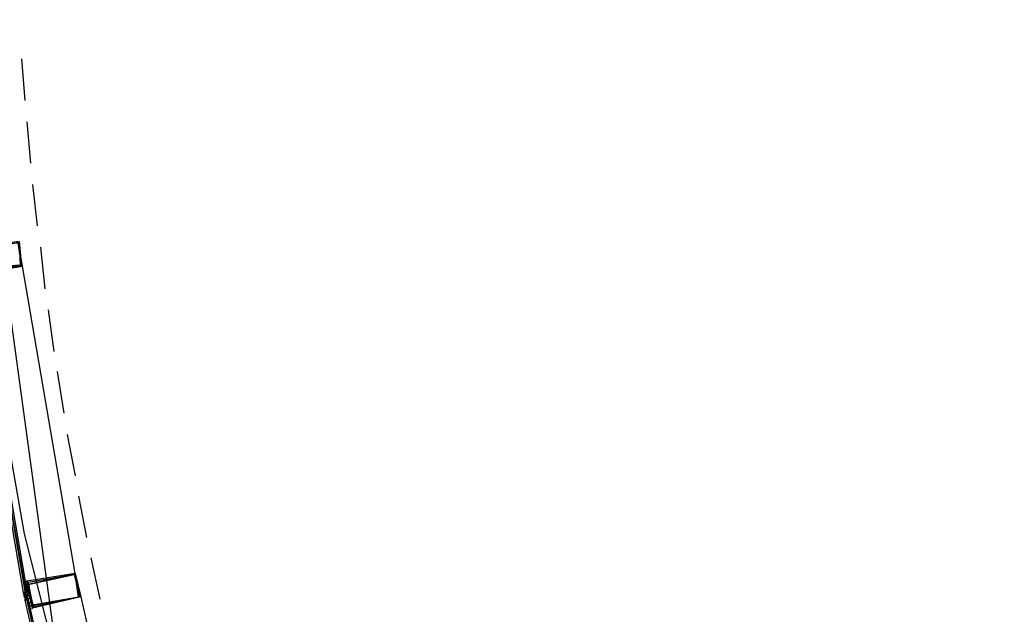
# Model space of a CAD drawing. Header units: feet. Extents: x -79 to 198, y -22 to 181.
# Tile 42 of 203: x 14 to 26, y 51 to 58. Entities that reach past the tile are written whole.
import ezdxf

# ---------------------------------------------------------------- set-up
doc = ezdxf.new("R2010")
doc.units = ezdxf.units.FT
doc.layers.add('A-AREA-COMUN', color=252, linetype='CONTINUOUS')
doc.layers.add('A-LINEA', color=7, linetype='CONTINUOUS')

msp = doc.modelspace()

# ---------------------------------------------------------------- linework, layer by layer
at = {"layer": 'A-AREA-COMUN'}
msp.add_lwpolyline([(13.952, 54.4889), (14.432, 51.7689), (16.48, 43.68), (16.72, 43.52), (16.72, 42.9156), (17.84, 39.7156), (18.048, 39.68), (18.08, 39.04), (19.392, 36), (20.16, 36), (20.288, 35.52), (20.56, 35.4844), (20.608, 34.8444), (20.832, 34.8444), (20.992, 34.5244), (23.2, 35.8044), (24.32, 35.8044), (26.592, 35.1644)], dxfattribs=at)
at = {"layer": 'A-LINEA'}
for p, q in [((13.4295, 60.4861), (15.0699, 48.4987)), ((14.4, 57.4178), (14.44, 56.9244)), ((14.4667, 56.6711), (14.5067, 56.1778)), ((14.5333, 55.9244), (14.5867, 55.4311)), ((14.6267, 55.1778), (14.68, 54.6844)), ((15.04, 51.2978), (14.4133, 54.9511)), ((14.72, 54.4311), (14.7867, 53.9378)), ((14.8267, 53.6978), (14.9067, 53.2044)), ((14.9467, 52.9511), (15.04, 52.4578)), ((15.08, 52.2178), (15.1733, 51.7244)), ((15.2267, 51.4844), (15.3333, 50.9911)), ((14.44, 51.1911), (14.44, 51.1911)), ((14.4533, 51.1911), (14.4533, 51.1911)), ((14.4667, 51.1911), (14.4667, 51.1911)), ((14.4267, 51.0711), (14.4267, 51.0711)), ((14.4267, 51.0711), (14.44, 51.0578)), ((14.4267, 51.0711), (14.4267, 51.0711)), ((14.4267, 51.0711), (14.4267, 51.0711)), ((14.4267, 51.0711), (14.4267, 51.0711)), ((14.4267, 51.0711), (14.4267, 51.0711)), ((14.4267, 51.0711), (14.4267, 51.0711)), ((14.4267, 51.0711), (14.4267, 51.0578)), ((14.4267, 51.0578), (14.4267, 51.0711)), ((14.4267, 51.0711), (14.4267, 51.0711)), ((14.4267, 51.0711), (14.4267, 51.0711)), ((14.44, 51.0711), (14.44, 51.0711)), ((14.44, 51.0711), (14.44, 51.0711)), ((14.44, 51.0711), (14.44, 51.0711)), ((14.44, 51.0711), (14.44, 51.0711)), ((14.44, 51.0711), (14.44, 51.0711)), ((14.44, 51.0711), (14.44, 51.0711)), ((14.44, 51.0711), (14.44, 51.0711)), ((14.44, 51.0711), (14.44, 51.0711)), ((14.4533, 51.0711), (14.44, 51.0711)), ((14.44, 51.0711), (14.44, 51.0578)), ((14.44, 51.0578), (14.44, 51.0711)), ((14.44, 51.0711), (14.44, 51.0578)), ((14.44, 51.0578), (14.44, 51.0711)), ((14.44, 51.0711), (14.44, 51.0711)), ((14.44, 51.0711), (14.44, 51.0711)), ((14.44, 51.0711), (14.44, 51.0711)), ((14.44, 51.0711), (14.44, 51.0711)), ((14.44, 51.0711), (14.44, 51.0711)), ((14.44, 51.0711), (14.44, 51.0711)), ((14.44, 51.0711), (14.4533, 51.0711)), ((14.44, 51.0711), (14.44, 51.0711)), ((14.44, 51.0711), (14.44, 51.0711)), ((14.44, 51.0711), (14.44, 51.0711)), ((14.44, 51.0711), (14.44, 51.0711)), ((14.44, 51.0711), (14.4533, 51.0711)), ((14.44, 51.0711), (14.44, 51.0711)), ((14.44, 51.0711), (14.44, 51.0711)), ((14.44, 51.0711), (14.44, 51.0711)), ((14.44, 51.0711), (14.4533, 51.0711)), ((14.4533, 51.0844), (14.4533, 51.0844)), ((14.4667, 51.0711), (14.4533, 51.0711)), ((14.4533, 51.0711), (14.4533, 51.0711)), ((14.4533, 51.0711), (14.4533, 51.0711)), ((14.4533, 51.0711), (14.4533, 51.0711)), ((14.4533, 51.0711), (14.4533, 51.0711)), ((14.4533, 51.0711), (14.4533, 51.0711)), ((14.4533, 51.0711), (14.4533, 51.0578)), ((14.4533, 51.0711), (14.4533, 51.0711)), ((14.4533, 51.0711), (14.4533, 51.0711)), ((14.4533, 51.0711), (14.4533, 51.0711)), ((14.4533, 51.0711), (14.4533, 51.0711)), ((14.4667, 51.0711), (14.4533, 51.0711)), ((14.4533, 51.0711), (14.4533, 51.0711)), ((14.4667, 51.0711), (14.4533, 51.0711)), ((14.4533, 51.0711), (14.4533, 51.0711)), ((14.4533, 51.0711), (14.4533, 51.0711)), ((14.4533, 51.0711), (14.4533, 51.0711)), ((14.4533, 51.0711), (14.4533, 51.0711)), ((14.4533, 51.0578), (14.4533, 51.0711)), ((14.4533, 51.0711), (14.4533, 51.0711)), ((14.4533, 51.0711), (14.4533, 51.0711)), ((14.4667, 51.0844), (14.4667, 51.0711)), ((14.4667, 51.0844), (14.4667, 51.0711)), ((14.4667, 51.0711), (14.4667, 51.0844)), ((14.4667, 51.0711), (14.4667, 51.0711)), ((14.4667, 51.0711), (14.4667, 51.0711)), ((14.4667, 51.0711), (14.4667, 51.0711)), ((14.4667, 51.0711), (14.4667, 51.0711)), ((14.4667, 51.0711), (14.4667, 51.0711)), ((14.4267, 51.0578), (14.4267, 51.0578)), ((14.4267, 51.0578), (14.4267, 51.0578)), ((14.4267, 51.0578), (14.4267, 51.0578)), ((14.4267, 51.0578), (14.44, 51.0578)), ((14.4267, 51.0578), (14.44, 51.0578)), ((14.4267, 51.0578), (14.44, 51.0444)), ((14.4267, 51.0578), (14.4267, 51.0578)), ((14.4267, 51.0578), (14.44, 51.0578)), ((14.4267, 51.0578), (14.4267, 51.0578)), ((14.4267, 51.0444), (14.44, 51.0311)), ((14.4387, 51.0097), (14.4289, 51.0669)), ((14.4528, 50.9745), (14.4398, 51.031)), ((14.44, 51.0578), (14.44, 51.0578)), ((14.44, 51.0578), (14.44, 51.0578)), ((14.44, 51.0578), (14.44, 51.0578)), ((14.44, 51.0578), (14.44, 51.0578)), ((14.44, 51.0578), (14.44, 51.0578)), ((14.44, 51.0578), (14.44, 51.0578)), ((14.44, 51.0578), (14.44, 51.0578)), ((14.44, 51.0578), (14.44, 51.0578)), ((14.44, 51.0578), (14.44, 51.0578)), ((14.44, 51.0578), (14.44, 51.0578)), ((14.44, 51.0578), (14.44, 51.0578)), ((14.44, 51.0578), (14.44, 51.0578)), ((14.44, 51.0578), (14.44, 51.0578)), ((14.44, 51.0578), (14.44, 51.0578)), ((14.44, 51.0578), (14.44, 51.0578)), ((14.44, 51.0578), (14.44, 51.0578)), ((14.44, 51.0578), (14.44, 51.0578)), ((14.44, 51.0578), (14.44, 51.0578)), ((14.44, 51.0578), (14.44, 51.0578)), ((14.44, 51.0578), (14.44, 51.0578)), ((14.44, 51.0578), (14.44, 51.0578)), ((14.44, 51.0578), (14.44, 51.0578)), ((14.44, 51.0578), (14.44, 51.0578)), ((14.44, 51.0578), (14.44, 51.0578)), ((14.44, 51.0578), (14.44, 51.0578)), ((14.44, 51.0578), (14.44, 51.0578)), ((14.44, 51.0444), (14.44, 51.0578)), ((14.44, 51.0578), (14.44, 51.0578)), ((14.44, 51.0444), (14.44, 51.0578)), ((14.44, 51.0578), (14.44, 51.0578)), ((14.44, 51.0444), (14.44, 51.0444)), ((14.44, 51.0311), (14.44, 51.0444)), ((14.44, 51.0311), (14.44, 51.0444)), ((14.44, 51.0444), (14.44, 51.0311)), ((14.44, 51.0444), (14.44, 51.0444)), ((14.44, 51.0444), (14.44, 51.0444)), ((14.44, 51.0444), (14.44, 51.0444)), ((14.44, 51.0444), (14.44, 51.0444)), ((14.44, 51.0444), (14.44, 51.0444)), ((14.44, 51.0444), (14.44, 51.0444)), ((14.44, 51.0444), (14.44, 51.0444)), ((14.44, 51.0444), (14.44, 51.0444)), ((14.44, 51.0444), (14.4533, 51.0444)), ((14.44, 51.0444), (14.44, 51.0444)), ((14.44, 51.0444), (14.44, 51.0444)), ((14.44, 51.0444), (14.44, 51.0444)), ((14.44, 51.0444), (14.44, 51.0444)), ((14.44, 51.0444), (14.44, 51.0444)), ((14.44, 51.0444), (14.44, 51.0444)), ((14.44, 51.0444), (14.44, 51.0444)), ((14.44, 51.0444), (14.44, 51.0444)), ((14.44, 51.0444), (14.44, 51.0444)), ((14.44, 51.0444), (14.44, 51.0444)), ((14.44, 51.0444), (14.44, 51.0444)), ((14.44, 51.0444), (14.44, 51.0444)), ((14.44, 51.0444), (14.44, 51.0444)), ((14.44, 51.0444), (14.44, 51.0444)), ((14.44, 51.0444), (14.4533, 51.0444)), ((14.44, 51.0444), (14.44, 51.0444)), ((14.44, 51.0444), (14.44, 51.0444)), ((14.44, 51.0444), (14.44, 51.0444)), ((14.44, 51.0444), (14.44, 51.0444)), ((14.44, 51.0444), (14.44, 51.0444)), ((14.44, 51.0444), (14.44, 51.0444)), ((14.44, 51.0311), (14.44, 51.0311)), ((14.44, 51.0311), (14.44, 51.0311)), ((14.44, 51.0311), (14.44, 51.0311)), ((14.44, 51.0311), (14.44, 51.0311)), ((14.44, 51.0311), (14.44, 51.0311)), ((14.44, 51.0311), (14.44, 51.0311)), ((14.44, 51.0311), (14.44, 51.0311)), ((14.44, 51.0311), (14.44, 51.0311)), ((14.44, 51.0178), (14.44, 51.0311)), ((14.44, 51.0311), (14.44, 51.0311)), ((14.44, 51.0311), (14.44, 51.0311)), ((14.44, 51.0311), (14.44, 51.0311)), ((14.44, 51.0311), (14.44, 51.0311)), ((14.44, 51.0311), (14.44, 51.0311)), ((14.44, 51.0311), (14.44, 51.0311)), ((14.44, 51.0311), (14.44, 51.0311)), ((14.44, 51.0311), (14.44, 51.0311)), ((14.44, 51.0311), (14.4533, 51.0311)), ((14.44, 51.0311), (14.44, 51.0311)), ((14.44, 51.0311), (14.4533, 51.0311)), ((14.44, 51.0311), (14.44, 51.0311)), ((14.44, 51.0311), (14.44, 51.0311)), ((14.44, 51.0311), (14.44, 51.0311)), ((14.44, 51.0311), (14.44, 51.0311)), ((14.44, 51.0311), (14.44, 51.0311)), ((14.44, 51.0311), (14.44, 51.0311)), ((14.44, 51.0311), (14.44, 51.0311)), ((14.44, 51.0311), (14.44, 51.0311)), ((14.44, 51.0311), (14.44, 51.0311)), ((14.44, 51.0311), (14.4533, 51.0311)), ((14.44, 51.0311), (14.44, 51.0311)), ((14.44, 51.0311), (14.44, 51.0311)), ((14.4533, 51.0311), (14.44, 51.0178)), ((14.44, 51.0311), (14.44, 51.0311)), ((14.44, 51.0311), (14.44, 51.0311)), ((14.44, 51.0311), (14.44, 51.0311)), ((14.44, 51.0311), (14.44, 51.0311)), ((14.44, 51.0311), (14.44, 51.0311)), ((14.44, 51.0311), (14.44, 51.0311)), ((14.44, 51.0311), (14.44, 51.0311)), ((14.44, 51.0311), (14.44, 51.0311)), ((14.44, 51.0311), (14.44, 51.0311)), ((14.44, 51.0311), (14.44, 51.0311)), ((14.44, 51.0311), (14.4533, 51.0311)), ((14.44, 51.0311), (14.4533, 51.0311)), ((14.44, 51.0311), (14.44, 51.0311)), ((14.44, 51.0311), (14.4533, 51.0311)), ((14.44, 51.0311), (14.4533, 51.0311)), ((14.44, 51.0311), (14.44, 51.0311)), ((14.44, 51.0311), (14.44, 51.0311)), ((14.44, 51.0311), (14.44, 51.0311)), ((14.44, 51.0311), (14.44, 51.0311)), ((14.44, 51.0311), (14.44, 51.0311)), ((14.44, 51.0178), (14.44, 51.0311)), ((14.44, 51.0178), (14.44, 51.0311)), ((14.44, 51.0044), (14.44, 51.0178)), ((14.44, 51.0178), (14.44, 51.0178)), ((14.44, 51.0178), (14.44, 51.0178)), ((14.44, 51.0178), (14.44, 51.0178)), ((14.44, 51.0178), (14.44, 51.0178)), ((14.44, 51.0178), (14.44, 51.0178)), ((14.44, 51.0178), (14.44, 51.0178)), ((14.44, 51.0178), (14.44, 51.0178)), ((14.44, 51.0178), (14.44, 51.0178)), ((14.44, 51.0178), (14.44, 51.0178)), ((14.44, 51.0178), (14.44, 51.0178)), ((14.44, 51.0178), (14.4533, 51.0178)), ((14.44, 51.0178), (14.44, 51.0178)), ((14.44, 51.0178), (14.44, 51.0178)), ((14.44, 51.0178), (14.44, 51.0178)), ((14.44, 51.0178), (14.44, 51.0178)), ((14.44, 51.0178), (14.44, 51.0178)), ((14.44, 51.0178), (14.44, 51.0178)), ((14.44, 51.0178), (14.44, 51.0178)), ((14.44, 51.0178), (14.44, 51.0178)), ((14.44, 51.0044), (14.44, 51.0044)), ((14.4533, 51.0044), (14.44, 51.0044)), ((14.44, 51.0044), (14.44, 51.0044)), ((14.44, 51.0044), (14.44, 51.0044)), ((14.44, 51.0044), (14.44, 51.0044)), ((14.44, 51.0044), (14.44, 51.0044)), ((14.44, 51.0044), (14.4533, 51.0044)), ((14.44, 51.0044), (14.44, 51.0044)), ((14.44, 51.0044), (14.44, 51.0044)), ((14.44, 51.0044), (14.4533, 51.0044)), ((14.44, 51.0044), (14.44, 51.0044)), ((14.44, 51.0044), (14.44, 51.0044)), ((14.44, 51.0044), (14.4533, 51.0044)), ((14.44, 51.0044), (14.44, 51.0044)), ((14.44, 51.0044), (14.44, 51.0044)), ((14.44, 51.0044), (14.4533, 51.0044)), ((14.44, 51.0044), (14.4533, 51.0044)), ((14.44, 50.9911), (14.44, 50.9911)), ((14.44, 50.9911), (14.44, 50.9911)), ((14.44, 50.9911), (14.4533, 50.9911)), ((14.44, 50.9911), (14.44, 50.9911)), ((14.44, 50.9911), (14.44, 50.9911)), ((14.44, 50.9911), (14.44, 50.9911)), ((14.44, 50.9911), (14.4533, 50.9911)), ((14.44, 50.9911), (14.44, 50.9911)), ((14.44, 50.9911), (14.44, 50.9911)), ((14.44, 50.9911), (14.44, 50.9911)), ((14.44, 50.9911), (14.44, 50.9911)), ((14.4533, 51.0578), (14.4533, 51.0444)), ((14.4533, 51.0578), (14.4533, 51.0578)), ((14.4533, 51.0578), (14.4533, 51.0578)), ((14.4533, 51.0578), (14.4533, 51.0578)), ((14.4533, 51.0578), (14.4533, 51.0578)), ((14.4533, 51.0578), (14.4533, 51.0578)), ((14.4533, 51.0578), (14.4533, 51.0578)), ((14.4533, 51.0578), (14.4533, 51.0578)), ((14.4533, 51.0578), (14.4533, 51.0578)), ((14.4533, 51.0578), (14.4533, 51.0578)), ((14.4533, 51.0578), (14.4533, 51.0578)), ((14.4533, 51.0578), (14.4533, 51.0578)), ((14.4533, 51.0578), (14.4533, 51.0578)), ((14.4533, 51.0578), (14.4533, 51.0578)), ((14.4533, 51.0578), (14.4533, 51.0578)), ((14.4533, 51.0578), (14.4533, 51.0578)), ((14.4533, 51.0578), (14.4533, 51.0578)), ((14.4533, 51.0578), (14.4533, 51.0578)), ((14.4533, 51.0578), (14.4533, 51.0578)), ((14.4533, 51.0578), (14.4533, 51.0578)), ((14.4533, 51.0578), (14.4533, 51.0578)), ((14.4533, 51.0578), (14.4533, 51.0578)), ((14.4533, 51.0578), (14.4533, 51.0578)), ((14.4533, 51.0578), (14.4533, 51.0578)), ((14.4533, 51.0578), (14.4533, 51.0578)), ((14.4533, 51.0578), (14.4533, 51.0578)), ((14.4533, 51.0444), (14.4533, 51.0444)), ((14.4533, 51.0444), (14.4533, 51.0444)), ((14.4533, 51.0444), (14.4533, 51.0444)), ((14.4533, 51.0444), (14.4533, 51.0444)), ((14.4533, 51.0444), (14.4533, 51.0444)), ((14.4533, 51.0444), (14.4533, 51.0444)), ((14.4533, 51.0444), (14.4533, 51.0444)), ((14.4533, 51.0444), (14.4533, 51.0444)), ((14.4533, 51.0444), (14.4533, 51.0444)), ((14.4533, 51.0444), (14.4533, 51.0444)), ((14.4533, 51.0444), (14.4533, 51.0444)), ((14.4533, 51.0444), (14.4533, 51.0444)), ((14.4533, 51.0444), (14.4533, 51.0444)), ((14.4533, 51.0444), (14.4667, 51.0444)), ((14.4533, 51.0444), (14.4667, 51.0444)), ((14.4533, 51.0444), (14.4533, 51.0444)), ((14.4533, 51.0444), (14.4533, 51.0444)), ((14.4533, 51.0444), (14.4533, 51.0444)), ((14.4533, 51.0444), (14.4533, 51.0444)), ((14.4533, 51.0444), (14.4533, 51.0444)), ((14.4533, 51.0444), (14.4533, 51.0444)), ((14.4533, 51.0444), (14.4533, 51.0444)), ((14.4533, 51.0444), (14.4533, 51.0444)), ((14.4533, 51.0444), (14.4533, 51.0444)), ((14.4533, 51.0444), (14.4533, 51.0444)), ((14.4533, 51.0444), (14.4533, 51.0444)), ((14.4533, 51.0444), (14.4533, 51.0444)), ((14.4533, 51.0444), (14.4533, 51.0444)), ((14.4533, 51.0444), (14.4533, 51.0444)), ((14.4533, 51.0444), (14.4533, 51.0444)), ((14.4533, 51.0444), (14.4533, 51.0444)), ((14.4533, 51.0444), (14.4533, 51.0444)), ((14.4533, 51.0444), (14.4533, 51.0444)), ((14.4533, 51.0444), (14.4533, 51.0444)), ((14.4533, 51.0444), (14.4533, 51.0444)), ((14.4533, 51.0444), (14.4533, 51.0444)), ((14.4533, 51.0444), (14.4533, 51.0444)), ((14.4533, 51.0311), (14.4533, 51.0444)), ((14.4533, 51.0444), (14.4533, 51.0444)), ((14.4533, 51.0311), (14.4533, 51.0444)), ((14.4533, 51.0444), (14.4533, 51.0444)), ((14.4533, 51.0311), (14.4533, 51.0311)), ((14.4667, 51.0311), (14.4533, 51.0311)), ((14.4533, 51.0311), (14.4533, 51.0311)), ((14.4533, 51.0311), (14.4533, 51.0311)), ((14.4533, 51.0311), (14.4533, 51.0311)), ((14.4533, 51.0311), (14.4533, 51.0311)), ((14.4533, 51.0311), (14.4533, 51.0311)), ((14.4533, 51.0311), (14.4533, 51.0311)), ((14.4533, 51.0178), (14.4533, 51.0311)), ((14.4533, 51.0311), (14.4533, 51.0311)), ((14.4533, 51.0311), (14.4533, 51.0311)), ((14.4533, 51.0311), (14.4533, 51.0311)), ((14.4533, 51.0311), (14.4533, 51.0311)), ((14.4533, 51.0311), (14.4533, 51.0311)), ((14.4533, 51.0311), (14.4533, 51.0311)), ((14.4533, 51.0178), (14.4533, 51.0311)), ((14.4533, 51.0311), (14.4533, 51.0311)), ((14.4533, 51.0178), (14.4533, 51.0311)), ((14.4533, 51.0178), (14.4533, 51.0311)), ((14.4533, 51.0311), (14.4533, 51.0311)), ((14.4533, 51.0311), (14.4533, 51.0311)), ((14.4533, 51.0311), (14.4533, 51.0311)), ((14.4533, 51.0311), (14.4533, 51.0311)), ((14.4533, 51.0311), (14.4533, 51.0311)), ((14.4533, 51.0311), (14.4533, 51.0311)), ((14.4533, 51.0311), (14.4533, 51.0311)), ((14.4533, 51.0311), (14.4533, 51.0311)), ((14.4533, 51.0311), (14.4533, 51.0311)), ((14.4533, 51.0311), (14.4533, 51.0311)), ((14.4533, 51.0311), (14.4533, 51.0311)), ((14.4533, 51.0311), (14.4533, 51.0311)), ((14.4533, 51.0311), (14.4533, 51.0311)), ((14.4533, 51.0311), (14.4533, 51.0311)), ((14.4533, 51.0311), (14.4533, 51.0311)), ((14.4533, 51.0311), (14.4533, 51.0311)), ((14.4533, 51.0311), (14.4533, 51.0311)), ((14.4533, 51.0311), (14.4533, 51.0311)), ((14.4533, 51.0311), (14.4533, 51.0311)), ((14.4533, 51.0311), (14.4533, 51.0311)), ((14.4533, 51.0311), (14.4533, 51.0178)), ((14.4533, 51.0311), (14.4533, 51.0178)), ((14.4533, 51.0311), (14.4533, 51.0311)), ((14.4533, 51.0311), (14.4533, 51.0178)), ((14.4533, 51.0311), (14.4533, 51.0311)), ((14.4533, 51.0311), (14.4667, 51.0311)), ((14.4533, 51.0311), (14.4533, 51.0311)), ((14.4533, 51.0311), (14.4533, 51.0311)), ((14.4533, 51.0311), (14.4533, 51.0311)), ((14.4533, 51.0311), (14.4533, 51.0311)), ((14.4533, 51.0311), (14.4533, 51.0311)), ((14.4533, 51.0178), (14.4533, 51.0178)), ((14.4533, 51.0178), (14.4533, 51.0178)), ((14.4533, 51.0178), (14.4533, 51.0178)), ((14.4533, 51.0178), (14.4533, 51.0178)), ((14.4533, 51.0178), (14.4533, 51.0178)), ((14.4533, 51.0178), (14.4533, 51.0178)), ((14.4533, 51.0178), (14.4533, 51.0178)), ((14.4533, 51.0178), (14.4533, 51.0178)), ((14.4533, 51.0178), (14.4533, 51.0178)), ((14.4533, 51.0178), (14.4533, 51.0178)), ((14.4533, 51.0178), (14.4533, 51.0178)), ((14.4533, 51.0178), (14.4533, 51.0178)), ((14.4533, 51.0178), (14.4533, 51.0178)), ((14.4533, 51.0178), (14.4533, 51.0178)), ((14.4533, 51.0178), (14.4533, 51.0178)), ((14.4533, 51.0178), (14.4533, 51.0178)), ((14.4533, 51.0178), (14.4533, 51.0178)), ((14.4533, 51.0178), (14.4533, 51.0178)), ((14.4533, 51.0178), (14.4667, 51.0178)), ((14.4533, 51.0178), (14.4533, 51.0178)), ((14.4533, 51.0178), (14.4667, 51.0178)), ((14.4533, 51.0178), (14.4533, 51.0178)), ((14.4533, 51.0178), (14.4533, 51.0178)), ((14.4533, 51.0178), (14.4533, 51.0178)), ((14.4533, 51.0178), (14.4533, 51.0178)), ((14.4533, 51.0178), (14.4533, 51.0178)), ((14.4533, 51.0178), (14.4533, 51.0178)), ((14.4533, 51.0178), (14.4533, 51.0178)), ((14.4533, 51.0178), (14.4533, 51.0044)), ((14.4533, 51.0178), (14.4533, 51.0044)), ((14.4533, 51.0178), (14.4533, 51.0178)), ((14.4533, 51.0178), (14.4533, 51.0044)), ((14.4533, 51.0178), (14.4533, 51.0044)), ((14.4533, 51.0178), (14.4533, 51.0178)), ((14.4533, 51.0178), (14.4533, 51.0178)), ((14.4533, 51.0178), (14.4533, 51.0178)), ((14.4533, 51.0178), (14.4533, 51.0178)), ((14.4533, 51.0178), (14.4533, 51.0178)), ((14.4533, 51.0178), (14.4533, 51.0178)), ((14.4533, 51.0044), (14.4533, 51.0044)), ((14.4533, 51.0044), (14.4533, 51.0044)), ((14.4533, 50.9911), (14.4533, 51.0044)), ((14.4533, 51.0044), (14.4533, 51.0044)), ((14.4533, 51.0044), (14.4533, 51.0044)), ((14.4667, 51.0044), (14.4533, 51.0044)), ((14.4533, 51.0044), (14.4533, 51.0044)), ((14.4533, 51.0044), (14.4533, 51.0044)), ((14.4533, 51.0044), (14.4533, 51.0044)), ((14.4533, 51.0044), (14.4533, 51.0044)), ((14.4533, 51.0044), (14.4533, 51.0044)), ((14.4533, 51.0044), (14.4533, 51.0044)), ((14.4667, 51.0044), (14.4533, 51.0044)), ((14.4533, 51.0044), (14.4533, 51.0044)), ((14.4533, 51.0044), (14.4533, 51.0044)), ((14.4533, 51.0044), (14.4533, 50.9911)), ((14.4533, 51.0044), (14.4533, 51.0044)), ((14.4533, 51.0044), (14.4533, 51.0044)), ((14.4533, 51.0044), (14.4533, 51.0044)), ((14.4533, 51.0044), (14.4533, 50.9911)), ((14.4533, 51.0044), (14.4533, 51.0044)), ((14.4533, 50.9911), (14.4533, 51.0044)), ((14.4533, 51.0044), (14.4533, 51.0044)), ((14.4533, 51.0044), (14.4533, 51.0044)), ((14.4533, 51.0044), (14.4533, 51.0044)), ((14.4533, 51.0044), (14.4533, 51.0044)), ((14.4533, 51.0044), (14.4533, 51.0044)), ((14.4667, 50.9911), (14.4533, 50.9911)), ((14.4533, 50.9911), (14.4533, 50.9911)), ((14.4533, 50.9911), (14.4533, 50.9911)), ((14.4533, 50.9911), (14.4533, 50.9911)), ((14.4533, 50.9911), (14.4533, 50.9911)), ((14.4533, 50.9911), (14.4533, 50.9911)), ((14.4533, 50.9911), (14.4533, 50.9911)), ((14.4533, 50.9911), (14.4533, 50.9911)), ((14.4533, 50.9911), (14.4533, 50.9911)), ((14.4533, 50.9911), (14.4533, 50.9911)), ((14.4533, 50.9911), (14.4533, 50.9911)), ((14.4533, 50.9911), (14.4533, 50.9911)), ((14.4533, 50.9911), (14.4533, 50.9911)), ((14.4533, 50.9911), (14.4667, 50.9911)), ((14.4533, 50.9911), (14.4533, 50.9911)), ((14.4533, 50.9911), (14.4533, 50.9911)), ((14.4533, 50.9911), (14.4533, 50.9911)), ((14.4533, 50.9911), (14.4533, 50.9911)), ((14.4533, 50.9911), (14.4533, 50.9911)), ((14.4533, 50.9911), (14.4533, 50.9911)), ((14.4533, 50.9911), (14.4533, 50.9911)), ((14.4533, 50.9911), (14.4667, 50.9911)), ((14.4667, 51.0444), (14.4667, 51.0444)), ((14.4667, 51.0444), (14.4667, 51.0444)), ((14.4667, 51.0444), (14.4667, 51.0444)), ((14.4667, 51.0444), (14.4667, 51.0444)), ((14.4667, 51.0444), (14.4667, 51.0444)), ((14.4667, 51.0444), (14.4667, 51.0444)), ((14.4667, 51.0444), (14.4667, 51.0444)), ((14.4667, 51.0444), (14.4667, 51.0444)), ((14.4667, 51.0311), (14.4667, 51.0311)), ((14.4667, 51.0311), (14.4667, 51.0311)), ((14.4667, 51.0311), (14.4667, 51.0311)), ((14.4667, 51.0311), (14.4667, 51.0311)), ((14.4667, 51.0311), (14.4667, 51.0311)), ((14.4667, 51.0311), (14.4667, 51.0311)), ((14.4667, 51.0311), (14.4667, 51.0311)), ((14.4667, 51.0311), (14.4667, 51.0311)), ((14.4667, 51.0311), (14.4667, 51.0311)), ((14.4667, 51.0311), (14.4667, 51.0311)), ((14.4667, 51.0311), (14.4667, 51.0311)), ((14.4667, 51.0311), (14.4667, 51.0311)), ((14.4667, 51.0311), (14.4667, 51.0311)), ((14.4667, 51.0311), (14.4667, 51.0311)), ((14.4667, 51.0311), (14.4667, 51.0311)), ((14.4667, 51.0044), (14.4667, 51.0178)), ((14.4667, 51.0044), (14.4667, 51.0044)), ((14.4667, 51.0044), (14.4667, 51.0044)), ((14.4667, 51.0044), (14.4667, 51.0044)), ((14.4667, 51.0044), (14.4667, 51.0044)), ((14.4667, 51.0044), (14.4667, 51.0044)), ((14.4667, 51.0044), (14.4667, 51.0044)), ((14.4667, 50.9911), (14.4667, 51.0044)), ((14.4667, 51.0044), (14.4667, 51.0044)), ((14.4667, 51.0044), (14.4667, 51.0044)), ((14.4667, 51.0044), (14.4667, 51.0044)), ((14.4667, 51.0044), (14.4667, 51.0044)), ((14.4667, 51.0044), (14.4667, 51.0044)), ((14.4667, 51.0044), (14.4667, 51.0044)), ((14.4667, 51.0044), (14.4667, 51.0044)), ((14.4667, 51.0044), (14.4667, 51.0044)), ((14.4667, 50.9911), (14.48, 51.0044)), ((14.4667, 51.0044), (14.4667, 51.0044)), ((14.4667, 51.0044), (14.4667, 51.0044)), ((14.4667, 51.0044), (14.4667, 51.0044)), ((14.4667, 51.0044), (14.4667, 51.0044)), ((14.4667, 51.0044), (14.4667, 50.9911)), ((14.4667, 51.0044), (14.4667, 51.0044)), ((14.4667, 51.0044), (14.4667, 51.0044)), ((14.4667, 51.0044), (14.4667, 50.9911)), ((14.4667, 51.0044), (14.4667, 51.0044)), ((14.4667, 51.0044), (14.4667, 51.0044)), ((14.4667, 51.0044), (14.4667, 51.0044)), ((14.4667, 51.0044), (14.4667, 51.0044)), ((14.4667, 51.0044), (14.4667, 51.0044)), ((14.4667, 51.0044), (14.4667, 51.0044)), ((14.4667, 50.9911), (14.4667, 50.9911)), ((14.4667, 50.9911), (14.4667, 50.9911)), ((14.4667, 50.9911), (14.4667, 50.9911)), ((14.4667, 50.9911), (14.4667, 50.9911)), ((14.4667, 50.9911), (14.4667, 50.9911)), ((14.4667, 50.9911), (14.4667, 50.9911)), ((14.4667, 50.9911), (14.4667, 50.9911)), ((14.48, 50.9911), (14.4667, 50.9911)), ((14.4667, 50.9911), (14.4667, 50.9911)), ((14.4667, 50.9911), (14.4667, 50.9911)), ((14.4667, 50.9911), (14.4667, 50.9911)), ((14.4667, 50.9911), (14.4667, 50.9911)), ((14.48, 51.0444), (14.48, 51.0444)), ((14.48, 51.0444), (14.48, 51.0444)), ((14.48, 51.0311), (14.48, 51.0311)), ((14.48, 51.0311), (14.48, 51.0311)), ((14.48, 51.0311), (14.48, 51.0311)), ((14.48, 51.0044), (14.48, 51.0044)), ((14.48, 50.9911), (14.48, 51.0044)), ((14.48, 50.9911), (14.48, 51.0044)), ((14.48, 51.0044), (14.48, 51.0044)), ((14.48, 50.9911), (14.48, 51.0044)), ((14.48, 50.9911), (14.48, 50.9911)), ((14.48, 50.9911), (14.48, 50.9911)), ((14.48, 50.9911), (14.48, 50.9911)), ((14.48, 50.9911), (14.48, 50.9911)), ((14.48, 50.9911), (14.48, 50.9911)), ((14.48, 50.9911), (14.48, 50.9911)), ((14.48, 50.9911), (14.48, 50.9911)), ((14.4933, 51.0044), (14.4933, 51.0044)), ((15.1067, 51.0178), (15.9333, 47.4044)), ((14.5067, 50.8711), (14.5067, 50.8711)), ((14.52, 50.9378), (14.52, 50.9378)), ((14.52, 50.9244), (14.52, 50.9244)), ((14.52, 50.9244), (14.52, 50.9244))]:
    msp.add_line(p, q, dxfattribs=at)
for points in [[(14.4133, 54.9511), (14.36, 55.2444), (13.7867, 55.1378), (13.84, 54.8578), (14.4133, 54.9511)], [(14.3733, 55.2444), (14.4, 54.9511), (13.8133, 54.9111), (13.8, 55.2044), (14.3733, 55.2444)], [(14.4, 54.9644), (14.36, 55.2311), (13.8, 55.1378), (13.8533, 54.8711), (14.4, 54.9644)], [(14.3733, 55.2311), (14.3867, 54.9644), (13.8267, 54.9244), (13.8133, 55.1911), (14.3733, 55.2311)], [(14.4267, 51.0711), (13.76, 54.9644), (13.7733, 54.9644), (14.44, 51.0844), (14.44, 51.0711), (14.4267, 51.0711)], [(14.4533, 51.0711), (14.4533, 51.0844), (13.7733, 54.9644), (13.7867, 54.9644), (13.8, 54.9644), (14.4667, 51.0844), (14.4533, 51.0711)], [(14.4533, 51.1644), (14.4533, 51.1644), (14.4533, 51.1644), (14.4533, 51.1644), (14.48, 51.1644), (14.48, 51.1644), (14.4667, 51.1778), (14.4667, 51.1778), (14.48, 51.1778), (14.48, 51.1778), (14.48, 51.1778), (14.48, 51.1911), (14.48, 51.1911), (14.48, 51.1911), (14.48, 51.1911), (14.48, 51.1911), (14.4667, 51.1911), (14.4667, 51.1911), (14.4667, 51.2044), (14.4667, 51.2044), (14.4533, 51.2044), (14.4533, 51.2044)], [(15.04, 51.2978), (15.1067, 51.0178), (14.5333, 50.8844), (14.4667, 51.1644), (15.04, 51.2978)], [(15.0933, 51.0178), (15.04, 51.2978), (14.4667, 51.2044), (14.52, 50.9111), (15.0933, 51.0178)], [(14.4667, 51.1778), (14.48, 51.1911), (14.48, 51.1911), (14.4667, 51.1911)], [(15.0267, 51.2844), (15.0933, 51.0178), (14.5467, 50.8978), (14.48, 51.1644), (15.0267, 51.2844)], [(15.08, 51.0178), (15.04, 51.2844), (14.48, 51.1911), (14.5333, 50.9244), (15.08, 51.0178)], [(14.4667, 51.0844), (14.4533, 51.0711), (14.4533, 51.0844), (14.44, 51.0844), (14.44, 51.0711), (14.4267, 51.0711)], [(14.4533, 51.1378), (14.4533, 51.1378), (14.4533, 51.1244), (14.4533, 51.1244), (14.48, 51.1244), (14.48, 51.1244), (14.4667, 51.1511), (14.4667, 51.1511), (14.48, 51.1511), (14.48, 51.1511), (14.48, 51.1511), (14.48, 51.1511), (14.48, 51.1511), (14.48, 51.1644), (14.48, 51.1644), (14.48, 51.1644), (14.4667, 51.1644), (14.4667, 51.1644), (14.4667, 51.1644), (14.4667, 51.1644), (14.44, 51.1644), (14.44, 51.1644), (14.44, 51.1644)], [(14.4533, 51.1778), (14.4533, 51.1778), (14.4533, 51.1778)], [(14.4533, 51.1378), (14.4533, 51.1511), (14.4533, 51.1511), (14.4533, 51.1511)], [(14.4821, 51.0706), (14.4671, 51.0472), (14.49, 51.0314)], [(14.4533, 51.0578), (14.4533, 51.0578), (14.44, 51.0578), (14.44, 51.0578)], [(14.44, 51.0578), (14.44, 51.0444), (14.4533, 51.0444)], [(14.44, 51.0311), (14.4533, 51.0444), (14.4667, 51.0444), (14.48, 51.0444)], [(14.44, 51.0311), (14.44, 51.0311), (14.4533, 51.0444)], [(14.44, 51.0311), (14.44, 51.0178), (14.4533, 51.0178)], [(14.4533, 51.0311), (14.4533, 51.0311), (14.44, 51.0311)], [(14.44, 51.0178), (14.4533, 51.0311), (14.4533, 51.0178), (14.4667, 51.0311), (14.48, 51.0311)], [(14.4933, 51.0044), (14.48, 50.9911), (14.4667, 50.9911), (14.4533, 50.9911), (14.44, 50.9911), (14.44, 50.9778)], [(14.44, 50.9778), (15.32, 47.1378), (15.3333, 47.1378), (15.3467, 47.1378), (15.3467, 47.1511), (14.4667, 50.9911), (14.4533, 50.9911), (14.44, 50.9911), (14.44, 50.9778)], [(14.4667, 50.9911), (15.3467, 47.1511), (15.3467, 47.1378), (15.3733, 47.1511), (14.48, 50.9911), (14.4667, 50.9911)], [(14.4821, 51.0306), (14.4671, 51.0072), (14.49, 50.9914)], [(14.4933, 50.9378), (14.4933, 50.9378), (14.4933, 50.9511), (14.4933, 50.9511), (14.5067, 50.9511), (14.5067, 50.9511), (14.52, 50.9378), (14.52, 50.9378), (14.52, 50.9378), (14.52, 50.9378), (14.52, 50.9378), (14.52, 50.9378)], [(14.4933, 50.9378), (14.4933, 50.9244), (14.4933, 50.9244), (14.4933, 50.9111), (14.4933, 50.9111), (14.4933, 50.9111), (14.52, 50.9111), (14.52, 50.9111), (14.52, 50.9244), (14.52, 50.9244), (14.52, 50.9244), (14.52, 50.9244), (14.52, 50.9244), (14.5333, 50.9244)], [(14.5067, 50.9111), (14.5067, 50.9111), (14.5067, 50.9111), (14.5067, 50.9111), (14.52, 50.9244), (14.52, 50.9244), (14.5333, 50.9111), (14.5333, 50.9111)], [(14.5067, 50.8978), (14.5067, 50.8978), (14.5067, 50.8978)], [(14.5067, 50.8844), (14.5067, 50.8844), (14.5067, 50.8844)], [(14.52, 50.9244), (14.52, 50.9244), (14.52, 50.9244)], [(14.52, 50.8711), (14.5333, 50.8844), (14.5333, 50.8844), (14.5333, 50.8978), (14.5333, 50.8978), (14.5333, 50.8978), (14.5333, 50.8978), (14.5333, 50.8978), (14.5467, 50.8978)], [(14.5333, 50.8978), (14.5333, 50.9111), (14.5333, 50.9111), (14.5333, 50.9111), (14.5333, 50.8978), (14.5333, 50.8978)]]:
    msp.add_lwpolyline(points, dxfattribs=at)
for points in [[(14.4667, 51.1511), (14.48, 51.1511), (14.48, 51.1511), (14.4667, 51.1511)], [(14.5333, 50.8978), (14.5333, 50.8978), (14.5333, 50.8978), (14.5333, 50.8978)]]:
    msp.add_lwpolyline(points, close=True, dxfattribs=at)

doc.saveas('drawing.dxf')
